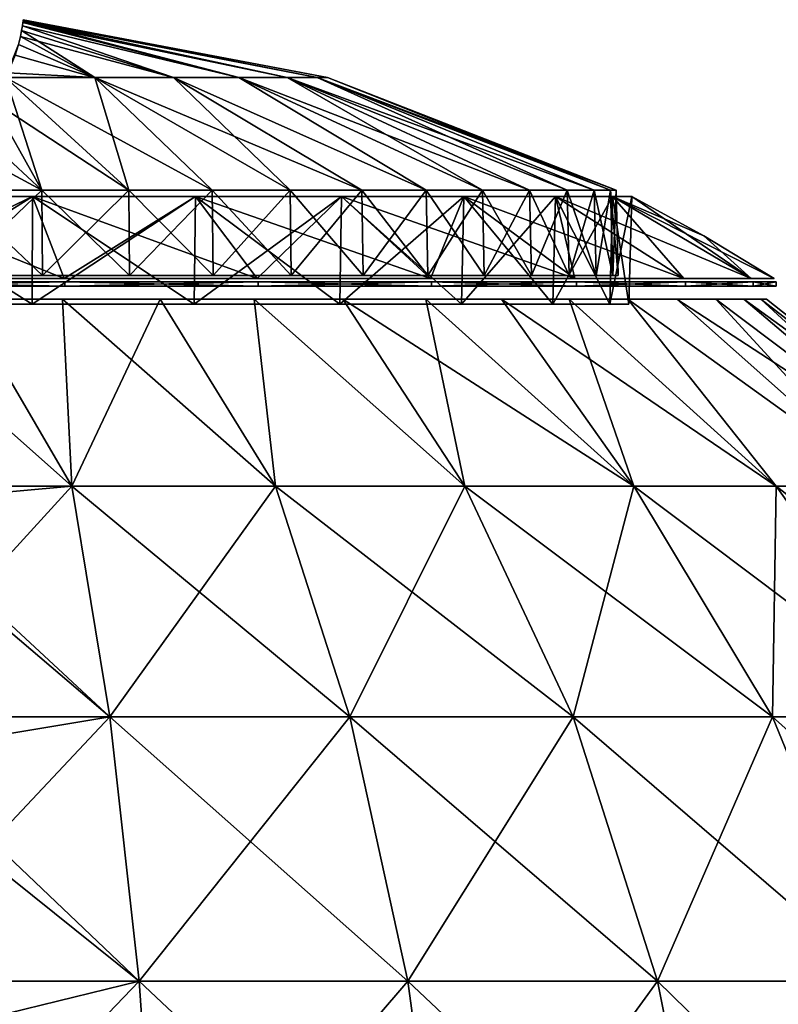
# Model space of a CAD drawing. Header units: millimetres. Extents: x -125 to 125, y -812 to 66.
# Tile 20 of 21: x 8 to 44, y 11 to 58. Entities that reach past the tile are written whole.
import ezdxf

# ---------------------------------------------------------------- set-up
doc = ezdxf.new("R2010")
doc.units = ezdxf.units.MM
doc.header["$LTSCALE"] = 52.148148
for name, color, linetype in [('1', 7, 'CONTINUOUS'), ('10', 7, 'CONTINUOUS'), ('11', 7, 'CONTINUOUS'), ('13', 7, 'CONTINUOUS'), ('2', 7, 'CONTINUOUS'), ('3', 7, 'CONTINUOUS'), ('4', 7, 'CONTINUOUS'), ('5', 7, 'CONTINUOUS'), ('6', 7, 'CONTINUOUS'), ('7', 7, 'CONTINUOUS'), ('8', 7, 'CONTINUOUS'), ('9', 7, 'CONTINUOUS')]:
    doc.layers.add(name, color=color, linetype=linetype)

msp = doc.modelspace()

# ---------------------------------------------------------------- linework, layer by layer
at = {"layer": '1', "color": 7, "linetype": 'CONTINUOUS'}
for points in [[(7.629, 57.508, 53.156), (14.857, 55.274, 60.459), (7.666, 57.73, 50.928), (7.629, 57.508, 53.156)], [(7.666, 57.73, 50.928), (17.95, 55.274, 57.016), (7.688, 57.894, 48.637), (7.666, 57.73, 50.928)], [(14.857, 55.274, 60.459), (17.95, 55.274, 57.016), (7.666, 57.73, 50.928), (14.857, 55.274, 60.459)], [(7.688, 57.894, 48.637), (20.261, 55.274, 53.006), (7.695, 57.952, 47.494), (7.688, 57.894, 48.637)], [(17.95, 55.274, 57.016), (20.261, 55.274, 53.006), (7.688, 57.894, 48.637), (17.95, 55.274, 57.016)], [(7.695, 57.952, 47.494), (20.261, 55.274, 53.006), (7.7, 57.994, 46.341), (7.695, 57.952, 47.494)], [(7.7, 57.994, 46.341), (21.689, 55.274, 48.603), (7.703, 58.019, 45.176), (7.7, 57.994, 46.341)], [(20.261, 55.274, 53.006), (21.689, 55.274, 48.603), (7.7, 57.994, 46.341), (20.261, 55.274, 53.006)], [(22.172, 55.274, 44), (7.704, 58.028, 44), (7.703, 58.019, 45.176), (22.172, 55.274, 44)], [(21.689, 55.274, 48.603), (22.172, 55.274, 44), (7.703, 58.019, 45.176), (21.689, 55.274, 48.603)], [(7.483, 56.855, 57.76), (11.116, 55.274, 63.185), (7.573, 57.225, 55.381), (7.483, 56.855, 57.76)], [(7.573, 57.225, 55.381), (14.857, 55.274, 60.459), (7.629, 57.508, 53.156), (7.573, 57.225, 55.381)], [(11.116, 55.274, 63.185), (14.857, 55.274, 60.459), (7.573, 57.225, 55.381), (11.116, 55.274, 63.185)], [(7.324, 56.336, 60.524), (11.116, 55.274, 63.185), (7.483, 56.855, 57.76), (7.324, 56.336, 60.524)], [(6.981, 55.504, 64.185), (11.116, 55.274, 63.185), (7.324, 56.336, 60.524), (6.981, 55.504, 64.185)], [(6.867, 55.279, 65.066), (6.185, 54.2, 68.857), (12.728, 49.923, 77.561), (6.867, 55.279, 65.066)], [(6.867, 55.279, 65.066), (11.116, 55.274, 63.185), (6.981, 55.504, 64.185), (6.867, 55.279, 65.066)], [(16.681, 49.923, 75.782), (6.867, 55.279, 65.066), (12.728, 49.923, 77.561), (16.681, 49.923, 75.782)], [(11.116, 55.274, 63.185), (6.867, 55.279, 65.066), (16.681, 49.923, 75.782), (11.116, 55.274, 63.185)], [(23.802, 49.923, 70.867), (11.116, 55.274, 63.185), (20.39, 49.923, 73.54), (23.802, 49.923, 70.867)], [(20.39, 49.923, 73.54), (11.116, 55.274, 63.185), (16.681, 49.923, 75.782), (20.39, 49.923, 73.54)], [(14.857, 55.274, 60.459), (11.116, 55.274, 63.185), (23.802, 49.923, 70.867), (14.857, 55.274, 60.459)], [(17.95, 55.274, 57.016), (14.857, 55.274, 60.459), (26.867, 49.923, 67.802), (17.95, 55.274, 57.016)], [(26.867, 49.923, 67.802), (14.857, 55.274, 60.459), (23.802, 49.923, 70.867), (26.867, 49.923, 67.802)], [(20.261, 55.274, 53.006), (17.95, 55.274, 57.016), (31.782, 49.923, 60.681), (20.261, 55.274, 53.006)], [(29.54, 49.923, 64.39), (17.95, 55.274, 57.016), (26.867, 49.923, 67.802), (29.54, 49.923, 64.39)], [(31.782, 49.923, 60.681), (17.95, 55.274, 57.016), (29.54, 49.923, 64.39), (31.782, 49.923, 60.681)], [(34.851, 49.923, 52.59), (20.261, 55.274, 53.006), (33.561, 49.923, 56.728), (34.851, 49.923, 52.59)], [(33.561, 49.923, 56.728), (20.261, 55.274, 53.006), (31.782, 49.923, 60.681), (33.561, 49.923, 56.728)], [(21.689, 55.274, 48.603), (20.261, 55.274, 53.006), (34.851, 49.923, 52.59), (21.689, 55.274, 48.603)], [(35.894, 49.923, 44), (21.689, 55.274, 48.603), (35.632, 49.923, 48.327), (35.894, 49.923, 44)], [(35.632, 49.923, 48.327), (21.689, 55.274, 48.603), (34.851, 49.923, 52.59), (35.632, 49.923, 48.327)], [(22.172, 55.274, 44), (21.689, 55.274, 48.603), (35.894, 49.923, 44), (22.172, 55.274, 44)], [(8.59, 49.923, 78.851), (6.185, 54.2, 68.857), (5.173, 53.099, 72.207), (8.59, 49.923, 78.851)], [(12.728, 49.923, 77.561), (6.185, 54.2, 68.857), (8.59, 49.923, 78.851), (12.728, 49.923, 77.561)], [(4.138, 52.317, 74.362), (8.59, 49.923, 78.851), (5.173, 53.099, 72.207), (4.138, 52.317, 74.362)], [(4.327, 49.923, 79.632), (8.59, 49.923, 78.851), (4.138, 52.317, 74.362), (4.327, 49.923, 79.632)]]:
    msp.add_3dface(points, dxfattribs=at)
at = {"layer": '10', "color": 7, "linetype": 'CONTINUOUS'}
for points in [[(8.153, 49.63, 8.278), (0, 49.63, 7.36), (8.123, 44.514, 8.409), (8.153, 49.63, 8.278)], [(8.123, 44.514, 8.409), (0, 49.63, 7.36), (0, 44.514, 7.494), (8.123, 44.514, 8.409)], [(15.84, 44.514, 11.109), (8.153, 49.63, 8.278), (8.123, 44.514, 8.409), (15.84, 44.514, 11.109)], [(15.898, 49.63, 10.988), (8.153, 49.63, 8.278), (15.84, 44.514, 11.109), (15.898, 49.63, 10.988)], [(22.761, 44.514, 15.458), (15.898, 49.63, 10.988), (15.84, 44.514, 11.109), (22.761, 44.514, 15.458)], [(22.845, 49.63, 15.353), (15.898, 49.63, 10.988), (22.761, 44.514, 15.458), (22.845, 49.63, 15.353)], [(28.542, 44.514, 21.239), (22.845, 49.63, 15.353), (22.761, 44.514, 15.458), (28.542, 44.514, 21.239)], [(28.647, 49.63, 21.155), (22.845, 49.63, 15.353), (28.542, 44.514, 21.239), (28.647, 49.63, 21.155)], [(32.891, 44.514, 28.16), (28.647, 49.63, 21.155), (28.542, 44.514, 21.239), (32.891, 44.514, 28.16)], [(33.012, 49.63, 28.102), (28.647, 49.63, 21.155), (32.891, 44.514, 28.16), (33.012, 49.63, 28.102)], [(35.591, 44.514, 35.877), (33.012, 49.63, 28.102), (32.891, 44.514, 28.16), (35.591, 44.514, 35.877)], [(35.722, 49.63, 35.847), (33.012, 49.63, 28.102), (35.591, 44.514, 35.877), (35.722, 49.63, 35.847)], [(36.506, 44.514, 44), (35.722, 49.63, 35.847), (35.591, 44.514, 35.877), (36.506, 44.514, 44)], [(36.64, 49.63, 44), (35.722, 49.63, 35.847), (36.506, 44.514, 44), (36.64, 49.63, 44)]]:
    msp.add_3dface(points, dxfattribs=at)
at = {"layer": '11', "color": 7, "linetype": 'CONTINUOUS'}
for points in [[(0, 44.514, 80.506), (8.153, 49.63, 79.722), (8.123, 44.514, 79.591), (0, 44.514, 80.506)], [(0, 49.63, 80.64), (8.153, 49.63, 79.722), (0, 44.514, 80.506), (0, 49.63, 80.64)], [(8.153, 49.63, 79.722), (15.898, 49.63, 77.012), (8.123, 44.514, 79.591), (8.153, 49.63, 79.722)], [(8.123, 44.514, 79.591), (15.898, 49.63, 77.012), (15.84, 44.514, 76.891), (8.123, 44.514, 79.591)], [(15.898, 49.63, 77.012), (22.845, 49.63, 72.647), (15.84, 44.514, 76.891), (15.898, 49.63, 77.012)], [(15.84, 44.514, 76.891), (22.845, 49.63, 72.647), (22.761, 44.514, 72.542), (15.84, 44.514, 76.891)], [(22.845, 49.63, 72.647), (28.647, 49.63, 66.845), (22.761, 44.514, 72.542), (22.845, 49.63, 72.647)], [(22.761, 44.514, 72.542), (28.647, 49.63, 66.845), (28.542, 44.514, 66.761), (22.761, 44.514, 72.542)], [(28.542, 44.514, 66.761), (33.012, 49.63, 59.898), (32.891, 44.514, 59.84), (28.542, 44.514, 66.761)], [(28.647, 49.63, 66.845), (33.012, 49.63, 59.898), (28.542, 44.514, 66.761), (28.647, 49.63, 66.845)], [(32.891, 44.514, 59.84), (35.722, 49.63, 52.153), (35.591, 44.514, 52.123), (32.891, 44.514, 59.84)], [(33.012, 49.63, 59.898), (35.722, 49.63, 52.153), (32.891, 44.514, 59.84), (33.012, 49.63, 59.898)], [(36.64, 49.63, 44), (36.506, 44.514, 44), (35.591, 44.514, 52.123), (36.64, 49.63, 44)], [(35.722, 49.63, 52.153), (36.64, 49.63, 44), (35.591, 44.514, 52.123), (35.722, 49.63, 52.153)]]:
    msp.add_3dface(points, dxfattribs=at)
at = {"layer": '13', "color": 7, "linetype": 'CONTINUOUS'}
for points in [[(0, 44.739, 87.049), (0, 35.855, 98.52), (10.018, 35.855, 97.592), (0, 44.739, 87.049)], [(0, 44.739, 87.049), (10.018, 35.855, 97.592), (4.82, 44.739, 86.779), (0, 44.739, 87.049)], [(10.018, 35.855, -9.592), (0, 35.855, -10.52), (4.82, 44.739, 1.221), (10.018, 35.855, -9.592)], [(9.579, 44.739, 2.03), (10.018, 35.855, -9.592), (4.82, 44.739, 1.221), (9.579, 44.739, 2.03)], [(4.82, 44.739, 86.779), (10.018, 35.855, 97.592), (9.579, 44.739, 85.97), (4.82, 44.739, 86.779)], [(14.218, 44.739, 3.367), (10.018, 35.855, -9.592), (9.579, 44.739, 2.03), (14.218, 44.739, 3.367)], [(10.018, 35.855, 97.592), (19.695, 35.855, 94.838), (9.579, 44.739, 85.97), (10.018, 35.855, 97.592)], [(9.579, 44.739, 85.97), (19.695, 35.855, 94.838), (14.218, 44.739, 84.633), (9.579, 44.739, 85.97)], [(19.695, 35.855, -6.838), (10.018, 35.855, -9.592), (14.218, 44.739, 3.367), (19.695, 35.855, -6.838)], [(18.678, 44.739, 5.214), (19.695, 35.855, -6.838), (14.218, 44.739, 3.367), (18.678, 44.739, 5.214)], [(14.218, 44.739, 84.633), (19.695, 35.855, 94.838), (18.678, 44.739, 82.786), (14.218, 44.739, 84.633)], [(28.701, 35.855, -2.354), (19.695, 35.855, -6.838), (18.678, 44.739, 5.214), (28.701, 35.855, -2.354)], [(22.904, 44.739, 7.549), (28.701, 35.855, -2.354), (18.678, 44.739, 5.214), (22.904, 44.739, 7.549)], [(19.695, 35.855, 94.838), (28.701, 35.855, 90.354), (18.678, 44.739, 82.786), (19.695, 35.855, 94.838)], [(18.678, 44.739, 82.786), (28.701, 35.855, 90.354), (22.904, 44.739, 80.451), (18.678, 44.739, 82.786)], [(26.841, 44.739, 10.343), (28.701, 35.855, -2.354), (22.904, 44.739, 7.549), (26.841, 44.739, 10.343)], [(28.701, 35.855, 90.354), (36.73, 35.855, 84.291), (22.904, 44.739, 80.451), (28.701, 35.855, 90.354)], [(22.904, 44.739, 80.451), (36.73, 35.855, 84.291), (26.841, 44.739, 77.657), (22.904, 44.739, 80.451)], [(30.44, 44.739, 13.56), (36.73, 35.855, 3.709), (26.841, 44.739, 10.343), (30.44, 44.739, 13.56)], [(36.73, 35.855, 3.709), (28.701, 35.855, -2.354), (26.841, 44.739, 10.343), (36.73, 35.855, 3.709)], [(26.841, 44.739, 77.657), (36.73, 35.855, 84.291), (30.44, 44.739, 74.44), (26.841, 44.739, 77.657)], [(33.657, 44.739, 17.159), (36.73, 35.855, 3.709), (30.44, 44.739, 13.56), (33.657, 44.739, 17.159)], [(36.73, 35.855, 84.291), (43.508, 35.855, 76.856), (30.44, 44.739, 74.44), (36.73, 35.855, 84.291)], [(30.44, 44.739, 74.44), (43.508, 35.855, 76.856), (33.657, 44.739, 70.841), (30.44, 44.739, 74.44)], [(36.451, 44.739, 21.096), (43.508, 35.855, 11.144), (33.657, 44.739, 17.159), (36.451, 44.739, 21.096)], [(43.508, 35.855, 11.144), (36.73, 35.855, 3.709), (33.657, 44.739, 17.159), (43.508, 35.855, 11.144)], [(33.657, 44.739, 70.841), (43.508, 35.855, 76.856), (36.451, 44.739, 66.904), (33.657, 44.739, 70.841)], [(48.804, 35.855, 19.698), (43.508, 35.855, 11.144), (36.451, 44.739, 21.096), (48.804, 35.855, 19.698)], [(38.786, 44.739, 25.322), (48.804, 35.855, 19.698), (36.451, 44.739, 21.096), (38.786, 44.739, 25.322)], [(43.508, 35.855, 76.856), (48.804, 35.855, 68.302), (36.451, 44.739, 66.904), (43.508, 35.855, 76.856)], [(36.451, 44.739, 66.904), (48.804, 35.855, 68.302), (38.786, 44.739, 62.678), (36.451, 44.739, 66.904)], [(40.633, 44.739, 29.782), (48.804, 35.855, 19.698), (38.786, 44.739, 25.322), (40.633, 44.739, 29.782)], [(48.804, 35.855, 68.302), (52.439, 35.855, 58.92), (38.786, 44.739, 62.678), (48.804, 35.855, 68.302)], [(38.786, 44.739, 62.678), (52.439, 35.855, 58.92), (40.633, 44.739, 58.218), (38.786, 44.739, 62.678)], [(52.439, 35.855, 29.08), (48.804, 35.855, 19.698), (40.633, 44.739, 29.782), (52.439, 35.855, 29.08)], [(41.97, 44.739, 34.421), (52.439, 35.855, 29.08), (40.633, 44.739, 29.782), (41.97, 44.739, 34.421)], [(40.633, 44.739, 58.218), (52.439, 35.855, 58.92), (41.97, 44.739, 53.579), (40.633, 44.739, 58.218)], [(42.779, 44.739, 39.18), (52.439, 35.855, 29.08), (41.97, 44.739, 34.421), (42.779, 44.739, 39.18)], [(52.439, 35.855, 58.92), (54.287, 35.855, 49.03), (41.97, 44.739, 53.579), (52.439, 35.855, 58.92)], [(41.97, 44.739, 53.579), (54.287, 35.855, 49.03), (42.779, 44.739, 48.82), (41.97, 44.739, 53.579)], [(54.287, 35.855, 38.97), (52.439, 35.855, 29.08), (42.779, 44.739, 39.18), (54.287, 35.855, 38.97)], [(43.049, 44.739, 44), (54.287, 35.855, 38.97), (42.779, 44.739, 39.18), (43.049, 44.739, 44)], [(42.779, 44.739, 48.82), (54.287, 35.855, 49.03), (43.049, 44.739, 44), (42.779, 44.739, 48.82)], [(54.287, 35.855, 49.03), (54.287, 35.855, 38.97), (43.049, 44.739, 44), (54.287, 35.855, 49.03)], [(0, 35.855, 98.52), (0, 34.956, 99.469), (11.817, 24.892, 107.216), (0, 35.855, 98.52)], [(10.018, 35.855, 97.592), (0, 35.855, 98.52), (11.817, 24.892, 107.216), (10.018, 35.855, 97.592)], [(0, 34.956, -11.469), (0, 35.855, -10.52), (10.018, 35.855, -9.592), (0, 34.956, -11.469)], [(0, 24.892, -20.311), (0, 34.956, -11.469), (10.018, 35.855, -9.592), (0, 24.892, -20.311)], [(0, 24.892, -20.311), (10.018, 35.855, -9.592), (11.817, 24.892, -19.216), (0, 24.892, -20.311)], [(10.018, 35.855, -9.592), (19.695, 35.855, -6.838), (11.817, 24.892, -19.216), (10.018, 35.855, -9.592)], [(19.695, 35.855, 94.838), (10.018, 35.855, 97.592), (23.232, 24.892, 103.968), (19.695, 35.855, 94.838)], [(23.232, 24.892, 103.968), (10.018, 35.855, 97.592), (11.817, 24.892, 107.216), (23.232, 24.892, 103.968)], [(11.817, 24.892, -19.216), (19.695, 35.855, -6.838), (23.232, 24.892, -15.968), (11.817, 24.892, -19.216)], [(19.695, 35.855, -6.838), (28.701, 35.855, -2.354), (23.232, 24.892, -15.968), (19.695, 35.855, -6.838)], [(28.701, 35.855, 90.354), (19.695, 35.855, 94.838), (33.855, 24.892, 98.678), (28.701, 35.855, 90.354)], [(33.855, 24.892, 98.678), (19.695, 35.855, 94.838), (23.232, 24.892, 103.968), (33.855, 24.892, 98.678)], [(23.232, 24.892, -15.968), (28.701, 35.855, -2.354), (33.855, 24.892, -10.678), (23.232, 24.892, -15.968)], [(28.701, 35.855, -2.354), (36.73, 35.855, 3.709), (33.855, 24.892, -10.678), (28.701, 35.855, -2.354)], [(36.73, 35.855, 84.291), (28.701, 35.855, 90.354), (43.326, 24.892, 91.527), (36.73, 35.855, 84.291)], [(43.326, 24.892, 91.527), (28.701, 35.855, 90.354), (33.855, 24.892, 98.678), (43.326, 24.892, 91.527)], [(33.855, 24.892, -10.678), (36.73, 35.855, 3.709), (43.326, 24.892, -3.527), (33.855, 24.892, -10.678)], [(36.73, 35.855, 3.709), (43.508, 35.855, 11.144), (43.326, 24.892, -3.527), (36.73, 35.855, 3.709)], [(43.508, 35.855, 76.856), (36.73, 35.855, 84.291), (51.321, 24.892, 82.756), (43.508, 35.855, 76.856)], [(51.321, 24.892, 82.756), (36.73, 35.855, 84.291), (43.326, 24.892, 91.527), (51.321, 24.892, 82.756)], [(43.326, 24.892, -3.527), (43.508, 35.855, 11.144), (51.321, 24.892, 5.244), (43.326, 24.892, -3.527)], [(43.508, 35.855, 11.144), (48.804, 35.855, 19.698), (51.321, 24.892, 5.244), (43.508, 35.855, 11.144)], [(48.804, 35.855, 68.302), (43.508, 35.855, 76.856), (57.569, 24.892, 72.666), (48.804, 35.855, 68.302)], [(57.569, 24.892, 72.666), (43.508, 35.855, 76.856), (51.321, 24.892, 82.756), (57.569, 24.892, 72.666)], [(0, 34.956, 99.469), (0, 24.892, 108.311), (11.817, 24.892, 107.216), (0, 34.956, 99.469)], [(0, 24.892, 108.311), (0, 22.921, 109.723), (13.217, 12.322, 114.707), (0, 24.892, 108.311)], [(11.817, 24.892, 107.216), (0, 24.892, 108.311), (13.217, 12.322, 114.707), (11.817, 24.892, 107.216)], [(0, 22.921, -21.723), (0, 24.892, -20.311), (11.817, 24.892, -19.216), (0, 22.921, -21.723)], [(0, 12.322, -27.931), (0, 22.921, -21.723), (11.817, 24.892, -19.216), (0, 12.322, -27.931)], [(0, 12.322, -27.931), (11.817, 24.892, -19.216), (13.217, 12.322, -26.707), (0, 12.322, -27.931)], [(23.232, 24.892, 103.968), (11.817, 24.892, 107.216), (25.985, 12.322, 111.074), (23.232, 24.892, 103.968)], [(25.985, 12.322, 111.074), (11.817, 24.892, 107.216), (13.217, 12.322, 114.707), (25.985, 12.322, 111.074)], [(11.817, 24.892, -19.216), (23.232, 24.892, -15.968), (13.217, 12.322, -26.707), (11.817, 24.892, -19.216)], [(13.217, 12.322, -26.707), (23.232, 24.892, -15.968), (25.985, 12.322, -23.074), (13.217, 12.322, -26.707)], [(33.855, 24.892, 98.678), (23.232, 24.892, 103.968), (37.867, 12.322, 105.157), (33.855, 24.892, 98.678)], [(37.867, 12.322, 105.157), (23.232, 24.892, 103.968), (25.985, 12.322, 111.074), (37.867, 12.322, 105.157)], [(23.232, 24.892, -15.968), (33.855, 24.892, -10.678), (25.985, 12.322, -23.074), (23.232, 24.892, -15.968)], [(25.985, 12.322, -23.074), (33.855, 24.892, -10.678), (37.867, 12.322, -17.157), (25.985, 12.322, -23.074)], [(43.326, 24.892, 91.527), (33.855, 24.892, 98.678), (48.46, 12.322, 97.158), (43.326, 24.892, 91.527)], [(48.46, 12.322, 97.158), (33.855, 24.892, 98.678), (37.867, 12.322, 105.157), (48.46, 12.322, 97.158)], [(33.855, 24.892, -10.678), (43.326, 24.892, -3.527), (37.867, 12.322, -17.157), (33.855, 24.892, -10.678)], [(37.867, 12.322, -17.157), (43.326, 24.892, -3.527), (48.46, 12.322, -9.158), (37.867, 12.322, -17.157)], [(57.402, 12.322, 87.348), (43.326, 24.892, 91.527), (48.46, 12.322, 97.158), (57.402, 12.322, 87.348)], [(51.321, 24.892, 82.756), (43.326, 24.892, 91.527), (57.402, 12.322, 87.348), (51.321, 24.892, 82.756)], [(43.326, 24.892, -3.527), (51.321, 24.892, 5.244), (48.46, 12.322, -9.158), (43.326, 24.892, -3.527)], [(0, 22.921, 109.723), (0, 12.322, 115.931), (13.217, 12.322, 114.707), (0, 22.921, 109.723)], [(0, 12.322, 115.931), (0, 9.105, 117.41), (14.171, -1.43, 119.81), (0, 12.322, 115.931)], [(13.217, 12.322, 114.707), (0, 12.322, 115.931), (14.171, -1.43, 119.81), (13.217, 12.322, 114.707)], [(0, 9.105, -29.41), (0, 12.322, -27.931), (13.217, 12.322, -26.707), (0, 9.105, -29.41)], [(0, -1.43, -33.123), (0, 9.105, -29.41), (13.217, 12.322, -26.707), (0, -1.43, -33.123)], [(0, -1.43, -33.123), (13.217, 12.322, -26.707), (14.171, -1.43, -31.81), (0, -1.43, -33.123)], [(13.217, 12.322, -26.707), (25.985, 12.322, -23.074), (14.171, -1.43, -31.81), (13.217, 12.322, -26.707)], [(25.985, 12.322, 111.074), (13.217, 12.322, 114.707), (27.86, -1.43, 115.915), (25.985, 12.322, 111.074)], [(27.86, -1.43, 115.915), (13.217, 12.322, 114.707), (14.171, -1.43, 119.81), (27.86, -1.43, 115.915)], [(14.171, -1.43, -31.81), (25.985, 12.322, -23.074), (27.86, -1.43, -27.915), (14.171, -1.43, -31.81)], [(25.985, 12.322, -23.074), (37.867, 12.322, -17.157), (27.86, -1.43, -27.915), (25.985, 12.322, -23.074)], [(37.867, 12.322, 105.157), (25.985, 12.322, 111.074), (40.6, -1.43, 109.571), (37.867, 12.322, 105.157)], [(40.6, -1.43, 109.571), (25.985, 12.322, 111.074), (27.86, -1.43, 115.915), (40.6, -1.43, 109.571)], [(27.86, -1.43, -27.915), (37.867, 12.322, -17.157), (40.6, -1.43, -21.571), (27.86, -1.43, -27.915)], [(37.867, 12.322, -17.157), (48.46, 12.322, -9.158), (40.6, -1.43, -21.571), (37.867, 12.322, -17.157)], [(48.46, 12.322, 97.158), (37.867, 12.322, 105.157), (51.957, -1.43, 100.995), (48.46, 12.322, 97.158)], [(51.957, -1.43, 100.995), (37.867, 12.322, 105.157), (40.6, -1.43, 109.571), (51.957, -1.43, 100.995)], [(40.6, -1.43, -21.571), (48.46, 12.322, -9.158), (51.957, -1.43, -12.995), (40.6, -1.43, -21.571)]]:
    msp.add_3dface(points, dxfattribs=at)
at = {"layer": '2', "color": 7, "linetype": 'CONTINUOUS'}
for points in [[(7.666, 57.73, 37.072), (14.857, 55.274, 27.541), (7.629, 57.508, 34.844), (7.666, 57.73, 37.072)], [(7.688, 57.894, 39.363), (17.95, 55.274, 30.984), (7.666, 57.73, 37.072), (7.688, 57.894, 39.363)], [(17.95, 55.274, 30.984), (14.857, 55.274, 27.541), (7.666, 57.73, 37.072), (17.95, 55.274, 30.984)], [(7.695, 57.952, 40.506), (17.95, 55.274, 30.984), (7.688, 57.894, 39.363), (7.695, 57.952, 40.506)], [(7.7, 57.994, 41.659), (20.261, 55.274, 34.994), (7.695, 57.952, 40.506), (7.7, 57.994, 41.659)], [(20.261, 55.274, 34.994), (17.95, 55.274, 30.984), (7.695, 57.952, 40.506), (20.261, 55.274, 34.994)], [(7.703, 58.019, 42.824), (21.689, 55.274, 39.397), (7.7, 57.994, 41.659), (7.703, 58.019, 42.824)], [(21.689, 55.274, 39.397), (20.261, 55.274, 34.994), (7.7, 57.994, 41.659), (21.689, 55.274, 39.397)], [(7.704, 58.028, 44), (21.689, 55.274, 39.397), (7.703, 58.019, 42.824), (7.704, 58.028, 44)], [(7.704, 58.028, 44), (22.172, 55.274, 44), (21.689, 55.274, 39.397), (7.704, 58.028, 44)], [(7.573, 57.225, 32.619), (11.116, 55.274, 24.815), (7.483, 56.855, 30.24), (7.573, 57.225, 32.619)], [(7.629, 57.508, 34.844), (11.116, 55.274, 24.815), (7.573, 57.225, 32.619), (7.629, 57.508, 34.844)], [(14.857, 55.274, 27.541), (11.116, 55.274, 24.815), (7.629, 57.508, 34.844), (14.857, 55.274, 27.541)], [(11.116, 55.274, 24.815), (6.867, 55.279, 22.934), (7.483, 56.855, 30.24), (11.116, 55.274, 24.815)], [(6.867, 55.279, 22.934), (8.59, 49.923, 9.149), (6.185, 54.2, 19.143), (6.867, 55.279, 22.934)], [(11.116, 55.274, 24.815), (12.728, 49.923, 10.439), (6.867, 55.279, 22.934), (11.116, 55.274, 24.815)], [(12.728, 49.923, 10.439), (8.59, 49.923, 9.149), (6.867, 55.279, 22.934), (12.728, 49.923, 10.439)], [(14.857, 55.274, 27.541), (20.39, 49.923, 14.46), (11.116, 55.274, 24.815), (14.857, 55.274, 27.541)], [(20.39, 49.923, 14.46), (16.681, 49.923, 12.218), (11.116, 55.274, 24.815), (20.39, 49.923, 14.46)], [(16.681, 49.923, 12.218), (12.728, 49.923, 10.439), (11.116, 55.274, 24.815), (16.681, 49.923, 12.218)], [(17.95, 55.274, 30.984), (26.867, 49.923, 20.198), (14.857, 55.274, 27.541), (17.95, 55.274, 30.984)], [(26.867, 49.923, 20.198), (23.802, 49.923, 17.133), (14.857, 55.274, 27.541), (26.867, 49.923, 20.198)], [(23.802, 49.923, 17.133), (20.39, 49.923, 14.46), (14.857, 55.274, 27.541), (23.802, 49.923, 17.133)], [(20.261, 55.274, 34.994), (29.54, 49.923, 23.61), (17.95, 55.274, 30.984), (20.261, 55.274, 34.994)], [(29.54, 49.923, 23.61), (26.867, 49.923, 20.198), (17.95, 55.274, 30.984), (29.54, 49.923, 23.61)], [(21.689, 55.274, 39.397), (33.561, 49.923, 31.272), (20.261, 55.274, 34.994), (21.689, 55.274, 39.397)], [(33.561, 49.923, 31.272), (31.782, 49.923, 27.319), (20.261, 55.274, 34.994), (33.561, 49.923, 31.272)], [(31.782, 49.923, 27.319), (29.54, 49.923, 23.61), (20.261, 55.274, 34.994), (31.782, 49.923, 27.319)], [(35.632, 49.923, 39.673), (34.851, 49.923, 35.41), (21.689, 55.274, 39.397), (35.632, 49.923, 39.673)], [(34.851, 49.923, 35.41), (33.561, 49.923, 31.272), (21.689, 55.274, 39.397), (34.851, 49.923, 35.41)], [(22.172, 55.274, 44), (35.632, 49.923, 39.673), (21.689, 55.274, 39.397), (22.172, 55.274, 44)], [(22.172, 55.274, 44), (35.894, 49.923, 44), (35.632, 49.923, 39.673), (22.172, 55.274, 44)], [(6.185, 54.2, 19.143), (8.59, 49.923, 9.149), (5.173, 53.099, 15.793), (6.185, 54.2, 19.143)], [(8.59, 49.923, 9.149), (4.327, 49.923, 8.368), (5.173, 53.099, 15.793), (8.59, 49.923, 9.149)]]:
    msp.add_3dface(points, dxfattribs=at)
at = {"layer": '3', "color": 7, "linetype": 'CONTINUOUS'}
for points in [[(7.629, 57.508, 53.156), (7.666, 57.73, 50.928), (7.629, 57.508, 34.844), (7.629, 57.508, 53.156)], [(7.666, 57.73, 50.928), (7.666, 57.73, 37.072), (7.629, 57.508, 34.844), (7.666, 57.73, 50.928)], [(7.688, 57.894, 48.637), (7.688, 57.894, 39.363), (7.666, 57.73, 37.072), (7.688, 57.894, 48.637)], [(7.666, 57.73, 50.928), (7.688, 57.894, 48.637), (7.666, 57.73, 37.072), (7.666, 57.73, 50.928)], [(7.695, 57.952, 47.494), (7.695, 57.952, 40.506), (7.688, 57.894, 39.363), (7.695, 57.952, 47.494)], [(7.688, 57.894, 48.637), (7.695, 57.952, 47.494), (7.688, 57.894, 39.363), (7.688, 57.894, 48.637)], [(7.7, 57.994, 46.341), (7.7, 57.994, 41.659), (7.695, 57.952, 40.506), (7.7, 57.994, 46.341)], [(7.695, 57.952, 47.494), (7.7, 57.994, 46.341), (7.695, 57.952, 40.506), (7.695, 57.952, 47.494)], [(7.703, 58.019, 45.176), (7.703, 58.019, 42.824), (7.7, 57.994, 41.659), (7.703, 58.019, 45.176)], [(7.7, 57.994, 46.341), (7.703, 58.019, 45.176), (7.7, 57.994, 41.659), (7.7, 57.994, 46.341)], [(7.703, 58.019, 45.176), (7.704, 58.028, 44), (7.703, 58.019, 42.824), (7.703, 58.019, 45.176)], [(7.573, 57.225, 55.381), (7.573, 57.225, 32.619), (7.483, 56.855, 30.24), (7.573, 57.225, 55.381)], [(7.483, 56.855, 57.76), (7.573, 57.225, 55.381), (7.483, 56.855, 30.24), (7.483, 56.855, 57.76)], [(7.573, 57.225, 55.381), (7.629, 57.508, 53.156), (7.573, 57.225, 32.619), (7.573, 57.225, 55.381)], [(7.629, 57.508, 53.156), (7.629, 57.508, 34.844), (7.573, 57.225, 32.619), (7.629, 57.508, 53.156)]]:
    msp.add_3dface(points, dxfattribs=at)
at = {"layer": '4', "color": 7, "linetype": 'CONTINUOUS'}
for points in [[(4.327, 49.923, 8.368), (8.59, 49.923, 9.149), (4.339, 45.87, 8.262), (4.327, 49.923, 8.368)], [(4.339, 45.87, 8.262), (8.59, 49.923, 9.149), (8.615, 45.87, 9.046), (4.339, 45.87, 8.262)], [(8.59, 49.923, 9.149), (12.728, 49.923, 10.439), (8.615, 45.87, 9.046), (8.59, 49.923, 9.149)], [(8.615, 45.87, 9.046), (12.728, 49.923, 10.439), (12.766, 45.87, 10.339), (8.615, 45.87, 9.046)], [(12.728, 49.923, 10.439), (16.681, 49.923, 12.218), (12.766, 45.87, 10.339), (12.728, 49.923, 10.439)], [(12.766, 45.87, 10.339), (16.681, 49.923, 12.218), (16.73, 45.87, 12.124), (12.766, 45.87, 10.339)], [(16.681, 49.923, 12.218), (20.39, 49.923, 14.46), (16.73, 45.87, 12.124), (16.681, 49.923, 12.218)], [(16.73, 45.87, 12.124), (20.39, 49.923, 14.46), (20.45, 45.87, 14.373), (16.73, 45.87, 12.124)], [(20.39, 49.923, 14.46), (23.802, 49.923, 17.133), (20.45, 45.87, 14.373), (20.39, 49.923, 14.46)], [(20.45, 45.87, 14.373), (23.802, 49.923, 17.133), (23.872, 45.87, 17.054), (20.45, 45.87, 14.373)], [(23.802, 49.923, 17.133), (26.867, 49.923, 20.198), (23.872, 45.87, 17.054), (23.802, 49.923, 17.133)], [(23.872, 45.87, 17.054), (26.867, 49.923, 20.198), (26.946, 45.87, 20.128), (23.872, 45.87, 17.054)], [(26.867, 49.923, 20.198), (29.54, 49.923, 23.61), (26.946, 45.87, 20.128), (26.867, 49.923, 20.198)], [(26.946, 45.87, 20.128), (29.54, 49.923, 23.61), (29.627, 45.87, 23.55), (26.946, 45.87, 20.128)], [(29.54, 49.923, 23.61), (31.782, 49.923, 27.319), (29.627, 45.87, 23.55), (29.54, 49.923, 23.61)], [(29.627, 45.87, 23.55), (31.782, 49.923, 27.319), (31.876, 45.87, 27.27), (29.627, 45.87, 23.55)], [(31.782, 49.923, 27.319), (33.561, 49.923, 31.272), (31.876, 45.87, 27.27), (31.782, 49.923, 27.319)], [(31.876, 45.87, 27.27), (33.561, 49.923, 31.272), (33.661, 45.87, 31.234), (31.876, 45.87, 27.27)], [(33.561, 49.923, 31.272), (34.851, 49.923, 35.41), (33.661, 45.87, 31.234), (33.561, 49.923, 31.272)], [(33.661, 45.87, 31.234), (34.851, 49.923, 35.41), (34.954, 45.87, 35.385), (33.661, 45.87, 31.234)], [(34.851, 49.923, 35.41), (35.632, 49.923, 39.673), (34.954, 45.87, 35.385), (34.851, 49.923, 35.41)], [(34.954, 45.87, 35.385), (35.632, 49.923, 39.673), (35.738, 45.87, 39.661), (34.954, 45.87, 35.385)], [(35.632, 49.923, 39.673), (35.894, 49.923, 44), (35.738, 45.87, 39.661), (35.632, 49.923, 39.673)], [(35.738, 45.87, 39.661), (35.894, 49.923, 44), (36, 45.87, 44), (35.738, 45.87, 39.661)]]:
    msp.add_3dface(points, dxfattribs=at)
at = {"layer": '5', "color": 7, "linetype": 'CONTINUOUS'}
for points in [[(8.615, 45.87, 78.954), (4.327, 49.923, 79.632), (4.339, 45.87, 79.738), (8.615, 45.87, 78.954)], [(8.59, 49.923, 78.851), (4.327, 49.923, 79.632), (8.615, 45.87, 78.954), (8.59, 49.923, 78.851)], [(12.728, 49.923, 77.561), (8.59, 49.923, 78.851), (12.766, 45.87, 77.661), (12.728, 49.923, 77.561)], [(12.766, 45.87, 77.661), (8.59, 49.923, 78.851), (8.615, 45.87, 78.954), (12.766, 45.87, 77.661)], [(16.681, 49.923, 75.782), (12.728, 49.923, 77.561), (16.73, 45.87, 75.876), (16.681, 49.923, 75.782)], [(16.73, 45.87, 75.876), (12.728, 49.923, 77.561), (12.766, 45.87, 77.661), (16.73, 45.87, 75.876)], [(20.39, 49.923, 73.54), (16.681, 49.923, 75.782), (20.45, 45.87, 73.627), (20.39, 49.923, 73.54)], [(20.45, 45.87, 73.627), (16.681, 49.923, 75.782), (16.73, 45.87, 75.876), (20.45, 45.87, 73.627)], [(23.802, 49.923, 70.867), (20.39, 49.923, 73.54), (23.872, 45.87, 70.946), (23.802, 49.923, 70.867)], [(23.872, 45.87, 70.946), (20.39, 49.923, 73.54), (20.45, 45.87, 73.627), (23.872, 45.87, 70.946)], [(26.867, 49.923, 67.802), (23.802, 49.923, 70.867), (26.946, 45.87, 67.872), (26.867, 49.923, 67.802)], [(26.946, 45.87, 67.872), (23.802, 49.923, 70.867), (23.872, 45.87, 70.946), (26.946, 45.87, 67.872)], [(29.54, 49.923, 64.39), (26.867, 49.923, 67.802), (29.627, 45.87, 64.45), (29.54, 49.923, 64.39)], [(29.627, 45.87, 64.45), (26.867, 49.923, 67.802), (26.946, 45.87, 67.872), (29.627, 45.87, 64.45)], [(31.782, 49.923, 60.681), (29.54, 49.923, 64.39), (31.876, 45.87, 60.73), (31.782, 49.923, 60.681)], [(31.876, 45.87, 60.73), (29.54, 49.923, 64.39), (29.627, 45.87, 64.45), (31.876, 45.87, 60.73)], [(33.661, 45.87, 56.766), (31.782, 49.923, 60.681), (31.876, 45.87, 60.73), (33.661, 45.87, 56.766)], [(33.561, 49.923, 56.728), (31.782, 49.923, 60.681), (33.661, 45.87, 56.766), (33.561, 49.923, 56.728)], [(34.851, 49.923, 52.59), (33.561, 49.923, 56.728), (34.954, 45.87, 52.615), (34.851, 49.923, 52.59)], [(34.954, 45.87, 52.615), (33.561, 49.923, 56.728), (33.661, 45.87, 56.766), (34.954, 45.87, 52.615)], [(35.632, 49.923, 48.327), (34.851, 49.923, 52.59), (35.738, 45.87, 48.339), (35.632, 49.923, 48.327)], [(35.738, 45.87, 48.339), (34.851, 49.923, 52.59), (34.954, 45.87, 52.615), (35.738, 45.87, 48.339)], [(35.894, 49.923, 44), (35.632, 49.923, 48.327), (36, 45.87, 44), (35.894, 49.923, 44)], [(36, 45.87, 44), (35.632, 49.923, 48.327), (35.738, 45.87, 48.339), (36, 45.87, 44)]]:
    msp.add_3dface(points, dxfattribs=at)
at = {"layer": '6', "color": 7, "linetype": 'CONTINUOUS'}
for points in [[(9.68, 45.561, 1.591), (0, 45.37, 0.5), (0, 45.561, 0.5), (9.68, 45.561, 1.591)], [(9.68, 45.37, 1.591), (0, 45.37, 0.5), (9.68, 45.561, 1.591), (9.68, 45.37, 1.591)], [(18.874, 45.561, 4.808), (9.68, 45.37, 1.591), (9.68, 45.561, 1.591), (18.874, 45.561, 4.808)], [(18.874, 45.37, 4.808), (9.68, 45.37, 1.591), (18.874, 45.561, 4.808), (18.874, 45.37, 4.808)], [(27.122, 45.561, 9.99), (18.874, 45.37, 4.808), (18.874, 45.561, 4.808), (27.122, 45.561, 9.99)], [(27.122, 45.37, 9.99), (18.874, 45.37, 4.808), (27.122, 45.561, 9.99), (27.122, 45.37, 9.99)], [(34.01, 45.37, 16.878), (27.122, 45.37, 9.99), (34.01, 45.561, 16.878), (34.01, 45.37, 16.878)], [(34.01, 45.561, 16.878), (27.122, 45.37, 9.99), (27.122, 45.561, 9.99), (34.01, 45.561, 16.878)], [(39.192, 45.37, 25.126), (34.01, 45.37, 16.878), (39.192, 45.561, 25.126), (39.192, 45.37, 25.126)], [(39.192, 45.561, 25.126), (34.01, 45.37, 16.878), (34.01, 45.561, 16.878), (39.192, 45.561, 25.126)], [(42.409, 45.37, 34.32), (39.192, 45.37, 25.126), (42.409, 45.561, 34.32), (42.409, 45.37, 34.32)], [(42.409, 45.561, 34.32), (39.192, 45.37, 25.126), (39.192, 45.561, 25.126), (42.409, 45.561, 34.32)], [(43.5, 45.37, 44), (42.409, 45.37, 34.32), (43.5, 45.561, 44), (43.5, 45.37, 44)], [(43.5, 45.561, 44), (42.409, 45.37, 34.32), (42.409, 45.561, 34.32), (43.5, 45.561, 44)]]:
    msp.add_3dface(points, dxfattribs=at)
at = {"layer": '7', "color": 7, "linetype": 'CONTINUOUS'}
for points in [[(0, 45.561, 87.5), (9.68, 45.37, 86.409), (9.68, 45.561, 86.409), (0, 45.561, 87.5)], [(0, 45.37, 87.5), (9.68, 45.37, 86.409), (0, 45.561, 87.5), (0, 45.37, 87.5)], [(9.68, 45.561, 86.409), (18.874, 45.37, 83.192), (18.874, 45.561, 83.192), (9.68, 45.561, 86.409)], [(9.68, 45.37, 86.409), (18.874, 45.37, 83.192), (9.68, 45.561, 86.409), (9.68, 45.37, 86.409)], [(18.874, 45.561, 83.192), (27.122, 45.37, 78.01), (27.122, 45.561, 78.01), (18.874, 45.561, 83.192)], [(18.874, 45.37, 83.192), (27.122, 45.37, 78.01), (18.874, 45.561, 83.192), (18.874, 45.37, 83.192)], [(27.122, 45.561, 78.01), (34.01, 45.37, 71.122), (34.01, 45.561, 71.122), (27.122, 45.561, 78.01)], [(27.122, 45.37, 78.01), (34.01, 45.37, 71.122), (27.122, 45.561, 78.01), (27.122, 45.37, 78.01)], [(34.01, 45.37, 71.122), (39.192, 45.37, 62.874), (34.01, 45.561, 71.122), (34.01, 45.37, 71.122)], [(34.01, 45.561, 71.122), (39.192, 45.37, 62.874), (39.192, 45.561, 62.874), (34.01, 45.561, 71.122)], [(39.192, 45.37, 62.874), (42.409, 45.37, 53.68), (39.192, 45.561, 62.874), (39.192, 45.37, 62.874)], [(39.192, 45.561, 62.874), (42.409, 45.37, 53.68), (42.409, 45.561, 53.68), (39.192, 45.561, 62.874)], [(43.5, 45.37, 44), (43.5, 45.561, 44), (42.409, 45.561, 53.68), (43.5, 45.37, 44)], [(42.409, 45.37, 53.68), (43.5, 45.37, 44), (42.409, 45.561, 53.68), (42.409, 45.37, 53.68)]]:
    msp.add_3dface(points, dxfattribs=at)
at = {"layer": '8', "color": 7, "linetype": 'CONTINUOUS'}
for points in [[(0, 49.63, 80.64), (9.659, 45.729, 86.32), (8.153, 49.63, 79.722), (0, 49.63, 80.64)], [(0, 45.729, 87.408), (9.659, 45.729, 86.32), (0, 49.63, 80.64), (0, 45.729, 87.408)], [(8.153, 49.63, 79.722), (18.834, 45.729, 83.109), (15.898, 49.63, 77.012), (8.153, 49.63, 79.722)], [(9.659, 45.729, 86.32), (18.834, 45.729, 83.109), (8.153, 49.63, 79.722), (9.659, 45.729, 86.32)], [(15.898, 49.63, 77.012), (27.065, 45.729, 77.938), (22.845, 49.63, 72.647), (15.898, 49.63, 77.012)], [(18.834, 45.729, 83.109), (27.065, 45.729, 77.938), (15.898, 49.63, 77.012), (18.834, 45.729, 83.109)], [(27.065, 45.729, 77.938), (33.938, 45.729, 71.065), (22.845, 49.63, 72.647), (27.065, 45.729, 77.938)], [(22.845, 49.63, 72.647), (33.938, 45.729, 71.065), (28.647, 49.63, 66.845), (22.845, 49.63, 72.647)], [(33.938, 45.729, 71.065), (39.109, 45.729, 62.834), (28.647, 49.63, 66.845), (33.938, 45.729, 71.065)], [(28.647, 49.63, 66.845), (39.109, 45.729, 62.834), (33.012, 49.63, 59.898), (28.647, 49.63, 66.845)], [(39.109, 45.729, 62.834), (42.32, 45.729, 53.659), (33.012, 49.63, 59.898), (39.109, 45.729, 62.834)], [(33.012, 49.63, 59.898), (42.32, 45.729, 53.659), (35.722, 49.63, 52.153), (33.012, 49.63, 59.898)], [(36.64, 49.63, 44), (35.722, 49.63, 52.153), (40.072, 47.762, 44), (36.64, 49.63, 44)], [(35.722, 49.63, 52.153), (43.408, 45.729, 44), (40.072, 47.762, 44), (35.722, 49.63, 52.153)], [(42.32, 45.729, 53.659), (43.408, 45.729, 44), (35.722, 49.63, 52.153), (42.32, 45.729, 53.659)]]:
    msp.add_3dface(points, dxfattribs=at)
at = {"layer": '9', "color": 7, "linetype": 'CONTINUOUS'}
for points in [[(8.153, 49.63, 8.278), (0, 45.729, 0.592), (0, 49.63, 7.36), (8.153, 49.63, 8.278)], [(9.659, 45.729, 1.68), (0, 45.729, 0.592), (8.153, 49.63, 8.278), (9.659, 45.729, 1.68)], [(15.898, 49.63, 10.988), (9.659, 45.729, 1.68), (8.153, 49.63, 8.278), (15.898, 49.63, 10.988)], [(18.834, 45.729, 4.891), (9.659, 45.729, 1.68), (15.898, 49.63, 10.988), (18.834, 45.729, 4.891)], [(22.845, 49.63, 15.353), (18.834, 45.729, 4.891), (15.898, 49.63, 10.988), (22.845, 49.63, 15.353)], [(27.065, 45.729, 10.062), (18.834, 45.729, 4.891), (22.845, 49.63, 15.353), (27.065, 45.729, 10.062)], [(28.647, 49.63, 21.155), (27.065, 45.729, 10.062), (22.845, 49.63, 15.353), (28.647, 49.63, 21.155)], [(33.938, 45.729, 16.935), (27.065, 45.729, 10.062), (28.647, 49.63, 21.155), (33.938, 45.729, 16.935)], [(33.012, 49.63, 28.102), (33.938, 45.729, 16.935), (28.647, 49.63, 21.155), (33.012, 49.63, 28.102)], [(35.722, 49.63, 35.847), (39.109, 45.729, 25.166), (33.012, 49.63, 28.102), (35.722, 49.63, 35.847)], [(39.109, 45.729, 25.166), (33.938, 45.729, 16.935), (33.012, 49.63, 28.102), (39.109, 45.729, 25.166)], [(36.64, 49.63, 44), (42.32, 45.729, 34.341), (35.722, 49.63, 35.847), (36.64, 49.63, 44)], [(42.32, 45.729, 34.341), (39.109, 45.729, 25.166), (35.722, 49.63, 35.847), (42.32, 45.729, 34.341)], [(36.64, 49.63, 44), (40.072, 47.762, 44), (42.32, 45.729, 34.341), (36.64, 49.63, 44)], [(40.072, 47.762, 44), (43.408, 45.729, 44), (42.32, 45.729, 34.341), (40.072, 47.762, 44)]]:
    msp.add_3dface(points, dxfattribs=at)

doc.saveas('drawing.dxf')
